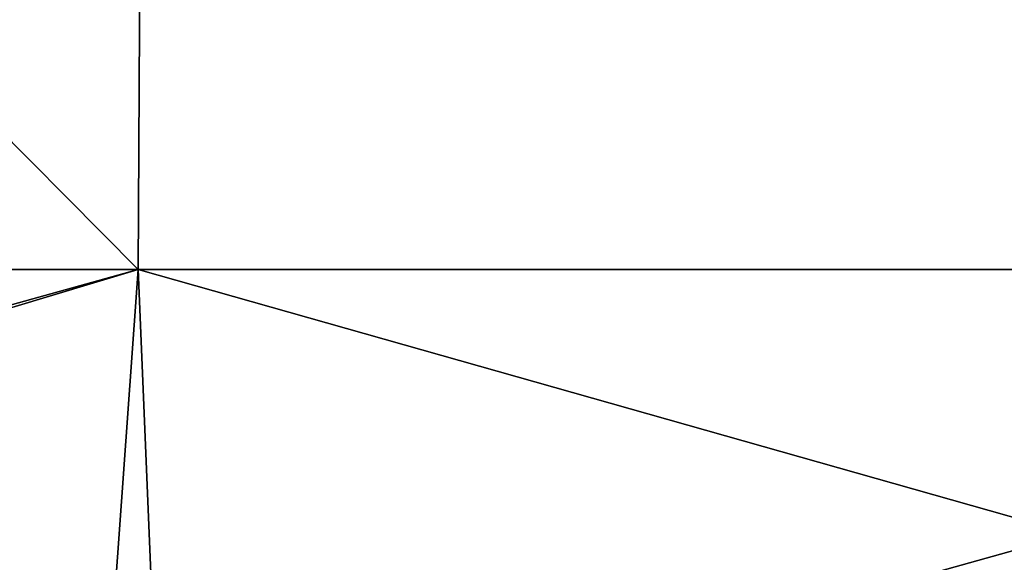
# Model space of a CAD drawing. Header units: millimetres. Extents: x -125 to 125, y -4 to 53.
# Tile 89 of 256: x -78.11 to -71.88, y 1.44 to 4.87. Entities that reach past the tile are written whole.
import ezdxf

# ---------------------------------------------------------------- set-up
doc = ezdxf.new("R2010")
doc.units = ezdxf.units.MM
doc.header["$LTSCALE"] = 65.185185
doc.layers.add('507', color=7, linetype='CONTINUOUS')
doc.layers.add('509', color=7, linetype='CONTINUOUS')

msp = doc.modelspace()

# ---------------------------------------------------------------- linework, layer by layer
at = {"layer": '507', "color": 7, "linetype": 'CONTINUOUS'}
for points in [[(-89.2652, 3.2899, 124.9713), (-77.3632, 3.2899, 124.9713), (-89.1907, 15.236, 124.867), (-89.2652, 3.2899, 124.9713)], [(-89.1907, 15.236, 124.867), (-77.3632, 3.2899, 124.9713), (-77.2986, 15.236, 124.867), (-89.1907, 15.236, 124.867)], [(-77.3632, 3.2899, 124.9713), (-65.4612, 3.2899, 124.9713), (-77.2986, 15.236, 124.867), (-77.3632, 3.2899, 124.9713)], [(-77.2986, 15.236, 124.867), (-65.4612, 3.2899, 124.9713), (-65.4065, 15.236, 124.867), (-77.2986, 15.236, 124.867)], [(-89.1724, 0, 125), (-77.6, 0, 125), (-89.2652, 3.2899, 124.9713), (-89.1724, 0, 125)], [(-89.2652, 3.2899, 124.9713), (-77.6, 0, 125), (-77.3632, 3.2899, 124.9713), (-89.2652, 3.2899, 124.9713)], [(-77.6, 0, 125), (-77.2259, 0, 125), (-77.3632, 3.2899, 124.9713), (-77.6, 0, 125)], [(-77.2259, 0, 125), (-65.75, 0, 125), (-77.3632, 3.2899, 124.9713), (-77.2259, 0, 125)], [(-77.3632, 3.2899, 124.9713), (-65.75, 0, 125), (-65.4612, 3.2899, 124.9713), (-77.3632, 3.2899, 124.9713)]]:
    msp.add_3dface(points, dxfattribs=at)
at = {"layer": '509', "color": 7, "linetype": 'CONTINUOUS'}
for points in [[(-77.3632, 3.2899, -124.9713), (-89.2652, 3.2899, -124.9713), (-89.1907, 15.236, -124.867), (-77.3632, 3.2899, -124.9713)], [(-77.2986, 15.236, -124.867), (-77.3632, 3.2899, -124.9713), (-89.1907, 15.236, -124.867), (-77.2986, 15.236, -124.867)], [(-65.4612, 3.2899, -124.9713), (-77.3632, 3.2899, -124.9713), (-77.2986, 15.236, -124.867), (-65.4612, 3.2899, -124.9713)], [(-65.4065, 15.236, -124.867), (-65.4612, 3.2899, -124.9713), (-77.2986, 15.236, -124.867), (-65.4065, 15.236, -124.867)], [(-77.3632, 3.2899, -124.9713), (-89.1724, 0, -125), (-89.2652, 3.2899, -124.9713), (-77.3632, 3.2899, -124.9713)], [(-88.3, 0, -125), (-89.1724, 0, -125), (-77.3632, 3.2899, -124.9713), (-88.3, 0, -125)], [(-77.2259, 0, -125), (-88.3, 0, -125), (-77.3632, 3.2899, -124.9713), (-77.2259, 0, -125)], [(-65.4612, 3.2899, -124.9713), (-77.2259, 0, -125), (-77.3632, 3.2899, -124.9713), (-65.4612, 3.2899, -124.9713)], [(-76.45, 0, -125), (-77.2259, 0, -125), (-65.4612, 3.2899, -124.9713), (-76.45, 0, -125)], [(-65.2794, 0, -125), (-76.45, 0, -125), (-65.4612, 3.2899, -124.9713), (-65.2794, 0, -125)]]:
    msp.add_3dface(points, dxfattribs=at)

doc.saveas('drawing.dxf')
